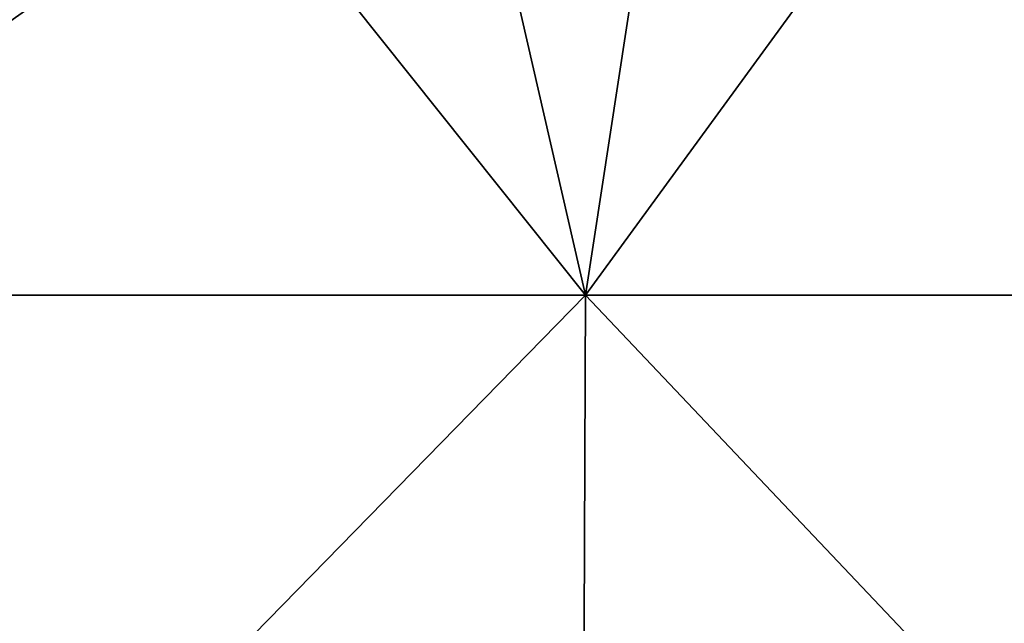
# Model space of a CAD drawing. Header units: millimetres. Extents: x -125 to 125, y -46 to 12.
# Tile 198 of 256: x 23 to 35, y -2 to 5. Entities that reach past the tile are written whole.
import ezdxf

# ---------------------------------------------------------------- set-up
doc = ezdxf.new("R2010")
doc.units = ezdxf.units.MM
doc.header["$LTSCALE"] = 26.699852
doc.layers.add('182', color=7, linetype='CONTINUOUS')
doc.layers.add('183', color=7, linetype='CONTINUOUS')

msp = doc.modelspace()

# ---------------------------------------------------------------- linework, layer by layer
at = {"layer": '182', "color": 7, "linetype": 'CONTINUOUS'}
for points in [[(17.772, 1.868, -123.605), (27.815, 8.942, -121.866), (29.441, 1.868, -121.356), (17.772, 1.868, -123.605)], [(20.938, 8.942, -123.234), (27.815, 8.942, -121.866), (17.772, 1.868, -123.605), (20.938, 8.942, -123.234)], [(27.815, 8.942, -121.866), (34.604, 8.942, -120.115), (29.441, 1.868, -121.356), (27.815, 8.942, -121.866)], [(29.441, 1.868, -121.356), (34.604, 8.942, -120.115), (40.843, 1.868, -118.008), (29.441, 1.868, -121.356)], [(17.742, -10.087, -123.399), (29.441, 1.868, -121.356), (29.392, -10.087, -121.154), (17.742, -10.087, -123.399)], [(17.772, 1.868, -123.605), (29.441, 1.868, -121.356), (17.742, -10.087, -123.399), (17.772, 1.868, -123.605)], [(29.392, -10.087, -121.154), (40.843, 1.868, -118.008), (40.775, -10.087, -117.811), (29.392, -10.087, -121.154)], [(29.441, 1.868, -121.356), (40.843, 1.868, -118.008), (29.392, -10.087, -121.154), (29.441, 1.868, -121.356)]]:
    msp.add_3dface(points, dxfattribs=at)
at = {"layer": '183', "color": 7, "linetype": 'CONTINUOUS'}
for points in [[(23.793, 8.942, 122.715), (16.99, 8.942, 123.84), (17.772, 1.868, 123.605), (23.793, 8.942, 122.715)], [(29.441, 1.868, 121.356), (23.793, 8.942, 122.715), (17.772, 1.868, 123.605), (29.441, 1.868, 121.356)], [(30.524, 8.942, 121.216), (23.793, 8.942, 122.715), (29.441, 1.868, 121.356), (30.524, 8.942, 121.216)], [(40.843, 1.868, 118.008), (30.524, 8.942, 121.216), (29.441, 1.868, 121.356), (40.843, 1.868, 118.008)], [(37.162, 8.942, 119.348), (30.524, 8.942, 121.216), (40.843, 1.868, 118.008), (37.162, 8.942, 119.348)], [(29.392, -10.087, 121.154), (17.772, 1.868, 123.605), (17.742, -10.087, 123.399), (29.392, -10.087, 121.154)], [(29.441, 1.868, 121.356), (17.772, 1.868, 123.605), (29.392, -10.087, 121.154), (29.441, 1.868, 121.356)], [(40.775, -10.087, 117.811), (29.441, 1.868, 121.356), (29.392, -10.087, 121.154), (40.775, -10.087, 117.811)], [(40.843, 1.868, 118.008), (29.441, 1.868, 121.356), (40.775, -10.087, 117.811), (40.843, 1.868, 118.008)]]:
    msp.add_3dface(points, dxfattribs=at)

doc.saveas('drawing.dxf')
